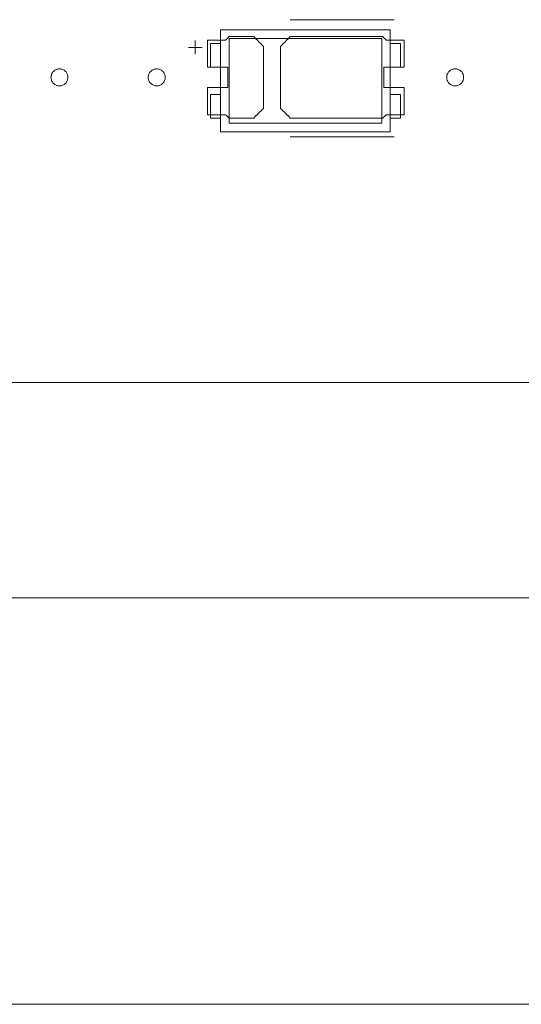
# Model space of a CAD drawing. Header units: inches. Extents: x -36 to 647, y 177 to 609.
# Tile 209 of 256: x 426 to 441, y 534 to 564. Entities that reach past the tile are written whole.
import ezdxf

# ---------------------------------------------------------------- set-up
doc = ezdxf.new("R2010")
doc.units = ezdxf.units.IN
doc.header["$MEASUREMENT"] = 0
doc.layers.add('1', color=7, linetype='Continuous')

# ---------------------------------------------------------------- blocks, each defined once
blk = doc.blocks.new('block 5')
at = {"layer": '1', "color": 8, "lineweight": 18, "true_color": 0x808080}
blk.add_lwpolyline([(-20.677, 546.464), (552.022, 546.464)], dxfattribs=at)
blk = doc.blocks.new('block 215')
at = {"layer": '1', "color": 155, "lineweight": 18, "true_color": 0x4c7299}
blk.add_lwpolyline([(437.077, 560.45), (432.577, 560.45)], dxfattribs=at)
blk = doc.blocks.new('block 216')
at = {"layer": '1', "color": 155, "lineweight": 18, "true_color": 0x4c7299}
blk.add_lwpolyline([(437.077, 562.95), (437.077, 560.45)], dxfattribs=at)
blk = doc.blocks.new('block 217')
at = {"layer": '1', "color": 155, "lineweight": 18, "true_color": 0x4c7299}
blk.add_lwpolyline([(432.577, 562.95), (437.077, 562.95)], dxfattribs=at)
blk = doc.blocks.new('block 218')
at = {"layer": '1', "color": 155, "lineweight": 18, "true_color": 0x4c7299}
blk.add_lwpolyline([(432.327, 563.2), (432.327, 560.2)], dxfattribs=at)
blk = doc.blocks.new('block 219')
at = {"layer": '1', "color": 155, "lineweight": 18, "true_color": 0x4c7299}
blk.add_lwpolyline([(432.327, 560.2), (437.327, 560.2)], dxfattribs=at)
blk = doc.blocks.new('block 220')
at = {"layer": '1', "color": 155, "lineweight": 18, "true_color": 0x4c7299}
blk.add_lwpolyline([(437.327, 560.2), (437.327, 563.2)], dxfattribs=at)
blk = doc.blocks.new('block 221')
at = {"layer": '1', "color": 155, "lineweight": 18, "true_color": 0x4c7299}
blk.add_lwpolyline([(432.577, 560.45), (432.577, 562.95)], dxfattribs=at)
blk = doc.blocks.new('block 222')
at = {"layer": '1', "color": 155, "lineweight": 18, "true_color": 0x4c7299}
blk.add_lwpolyline([(432.027, 560.6), (432.327, 560.6)], dxfattribs=at)
blk = doc.blocks.new('block 223')
at = {"layer": '1', "color": 155, "lineweight": 18, "true_color": 0x4c7299}
blk.add_lwpolyline([(437.627, 562.8), (437.327, 562.8)], dxfattribs=at)
blk = doc.blocks.new('block 224')
at = {"layer": '1', "color": 155, "lineweight": 18, "true_color": 0x4c7299}
blk.add_lwpolyline([(437.627, 562.1), (437.627, 562.8)], dxfattribs=at)
blk = doc.blocks.new('block 225')
at = {"layer": '1', "color": 155, "lineweight": 18, "true_color": 0x4c7299}
blk.add_lwpolyline([(437.627, 560.6), (437.327, 560.6)], dxfattribs=at)
blk = doc.blocks.new('block 226')
at = {"layer": '1', "color": 155, "lineweight": 18, "true_color": 0x4c7299}
blk.add_lwpolyline([(432.327, 562.1), (432.027, 562.1)], dxfattribs=at)
blk = doc.blocks.new('block 227')
at = {"layer": '1', "color": 155, "lineweight": 18, "true_color": 0x4c7299}
blk.add_lwpolyline([(432.027, 562.1), (432.027, 562.8)], dxfattribs=at)
blk = doc.blocks.new('block 228')
at = {"layer": '1', "color": 155, "lineweight": 18, "true_color": 0x4c7299}
blk.add_lwpolyline([(437.327, 562.1), (437.627, 562.1)], dxfattribs=at)
blk = doc.blocks.new('block 229')
at = {"layer": '1', "color": 155, "lineweight": 18, "true_color": 0x4c7299}
blk.add_lwpolyline([(437.327, 561.3), (437.627, 561.3)], dxfattribs=at)
blk = doc.blocks.new('block 230')
at = {"layer": '1', "color": 155, "lineweight": 18, "true_color": 0x4c7299}
blk.add_lwpolyline([(437.627, 561.3), (437.627, 560.6)], dxfattribs=at)
blk = doc.blocks.new('block 231')
at = {"layer": '1', "color": 155, "lineweight": 18, "true_color": 0x4c7299}
blk.add_lwpolyline([(437.327, 563.2), (432.327, 563.2)], dxfattribs=at)
blk = doc.blocks.new('block 232')
at = {"layer": '1', "color": 155, "lineweight": 18, "true_color": 0x4c7299}
blk.add_lwpolyline([(432.027, 561.3), (432.027, 560.6)], dxfattribs=at)
blk = doc.blocks.new('block 233')
at = {"layer": '1', "color": 155, "lineweight": 18, "true_color": 0x4c7299}
blk.add_lwpolyline([(432.327, 561.3), (432.027, 561.3)], dxfattribs=at)
blk = doc.blocks.new('block 334')
at = {"layer": '1', "color": 155, "lineweight": 18, "true_color": 0x4c7299}
blk.add_lwpolyline([(432.027, 562.8), (432.327, 562.8)], dxfattribs=at)
blk = doc.blocks.new('block 822')
at = {"layer": '1', "color": 155, "lineweight": 18, "true_color": 0x4c7299}
blk.add_lwpolyline([(515.792, 552.814), (406.905, 552.814)], dxfattribs=at)
blk = doc.blocks.new('block 1726')
at = {"layer": '1', "color": 18, "lineweight": 13, "true_color": 0x4c0000}
blk.add_lwpolyline([(437.441, 560.049), (434.381, 560.049)], dxfattribs=at)
blk = doc.blocks.new('block 1741')
at = {"layer": '1', "color": 18, "lineweight": 13, "true_color": 0x4c0000}
blk.add_lwpolyline([(437.441, 560.049), (434.381, 560.049)], dxfattribs=at)
blk = doc.blocks.new('block 1767')
at = {"layer": '1', "color": 18, "lineweight": 13, "true_color": 0x4c0000}
blk.add_lwpolyline([(515.792, 552.814), (406.905, 552.814)], dxfattribs=at)
blk = doc.blocks.new('block 1772')
at = {"layer": '1', "color": 18, "lineweight": 13, "true_color": 0x4c0000}
blk.add_lwpolyline([(515.792, 552.814), (406.905, 552.814)], dxfattribs=at)
blk = doc.blocks.new('block 1865')
at = {"layer": '1', "color": 18, "lineweight": 13, "true_color": 0x4c0000}
blk.add_lwpolyline([(431.381, 562.683), (431.781, 562.683)], dxfattribs=at)
blk = doc.blocks.new('block 1868')
at = {"layer": '1', "color": 18, "lineweight": 13, "true_color": 0x4c0000}
blk.add_lwpolyline([(437.441, 563.502), (434.381, 563.502)], dxfattribs=at)
blk = doc.blocks.new('block 1876')
at = {"layer": '1', "color": 18, "lineweight": 13, "true_color": 0x4c0000}
blk.add_lwpolyline([(431.58, 562.484), (431.58, 562.884)], dxfattribs=at)
blk = doc.blocks.new('block 1882')
at = {"layer": '1', "color": 18, "lineweight": 13, "true_color": 0x4c0000}
blk.add_lwpolyline([(437.441, 563.502), (434.381, 563.502)], dxfattribs=at)
blk = doc.blocks.new('block 1892')
at = {"layer": '1', "color": 18, "lineweight": 13, "true_color": 0x4c0000}
blk.add_lwpolyline([(431.381, 562.683), (431.781, 562.683)], dxfattribs=at)
blk = doc.blocks.new('block 1898')
at = {"layer": '1', "color": 18, "lineweight": 13, "true_color": 0x4c0000}
blk.add_lwpolyline([(431.58, 562.484), (431.58, 562.884)], dxfattribs=at)
blk = doc.blocks.new('block 6740')
at = {"layer": '1', "color": 18, "lineweight": 13, "true_color": 0x4c0000}
blk.add_lwpolyline([(520.715, 552.814), (519.784, 554.688), (517.588, 555.467), (515.879, 553.884), (515.683, 552.814), (514.514, 552.814), (495.812, 552.814), (421.002, 552.814), (411.651, 552.814), (406.976, 552.814), (406.139, 554.955), (403.846, 555.362), (402.42, 553.522), (401.942, 552.814), (400.773, 552.814), (396.097, 552.814), (386.746, 552.814), (349.342, 552.814), (311.937, 552.814), (293.235, 552.814)], dxfattribs=at)
blk = doc.blocks.new('block 6760')
at = {"layer": '1', "color": 18, "lineweight": 13, "true_color": 0x4c0000}
blk.add_open_spline([(433.302, 563.002), (433.398, 562.906), (433.495, 562.81), (433.591, 562.714), (433.591, 562.106), (433.591, 561.498), (433.591, 560.89), (433.495, 560.794), (433.398, 560.698), (433.302, 560.602), (433.061, 560.602), (432.82, 560.602), (432.579, 560.602), (432.543, 560.635), (432.507, 560.668), (432.471, 560.702), (432.295, 560.702), (432.118, 560.702), (431.941, 560.702), (431.941, 560.968), (431.941, 561.235), (431.941, 561.502), (432.141, 561.502), (432.341, 561.502), (432.541, 561.502), (432.541, 561.702), (432.541, 561.902), (432.541, 562.102), (432.341, 562.102), (432.141, 562.102), (431.941, 562.102), (431.941, 562.368), (431.941, 562.635), (431.941, 562.902), (432.118, 562.902), (432.295, 562.902), (432.471, 562.902), (432.507, 562.935), (432.543, 562.968), (432.579, 563.002), (432.82, 563.002), (433.061, 563.002), (433.302, 563.002)], degree=3, knots=[0, 0, 0, 0, 1, 1, 1, 2, 2, 2, 3, 3, 3, 4, 4, 4, 5, 5, 5, 6, 6, 6, 7, 7, 7, 8, 8, 8, 9, 9, 9, 10, 10, 10, 11, 11, 11, 12, 12, 12, 13, 13, 13, 14, 14, 14, 14], dxfattribs=at)
blk = doc.blocks.new('block 6795')
at = {"layer": '1', "color": 18, "lineweight": 13, "true_color": 0x4c0000}
blk.add_open_spline([(437.741, 562.102), (437.741, 562.368), (437.741, 562.635), (437.741, 562.902), (437.564, 562.902), (437.388, 562.902), (437.211, 562.902), (437.175, 562.935), (437.14, 562.968), (437.104, 563.002), (436.196, 563.002), (435.289, 563.002), (434.381, 563.002), (434.284, 562.906), (434.188, 562.81), (434.091, 562.714), (434.091, 562.106), (434.091, 561.498), (434.091, 560.89), (434.188, 560.794), (434.284, 560.698), (434.381, 560.602), (435.289, 560.602), (436.196, 560.602), (437.104, 560.602), (437.14, 560.635), (437.175, 560.668), (437.211, 560.702), (437.388, 560.702), (437.564, 560.702), (437.741, 560.702), (437.741, 560.968), (437.741, 561.235), (437.741, 561.502), (437.541, 561.502), (437.341, 561.502), (437.141, 561.502), (437.141, 561.702), (437.141, 561.902), (437.141, 562.102), (437.341, 562.102), (437.541, 562.102), (437.741, 562.102)], degree=3, knots=[0, 0, 0, 0, 1, 1, 1, 2, 2, 2, 3, 3, 3, 4, 4, 4, 5, 5, 5, 6, 6, 6, 7, 7, 7, 8, 8, 8, 9, 9, 9, 10, 10, 10, 11, 11, 11, 12, 12, 12, 13, 13, 13, 14, 14, 14, 14], dxfattribs=at)
blk = doc.blocks.new('block 6808')
at = {"layer": '1', "color": 18, "lineweight": 13, "true_color": 0x4c0000}
blk.add_open_spline([(433.302, 563.002), (433.398, 562.906), (433.495, 562.81), (433.591, 562.714), (433.591, 562.106), (433.591, 561.498), (433.591, 560.89), (433.495, 560.794), (433.398, 560.698), (433.302, 560.602), (433.061, 560.602), (432.82, 560.602), (432.579, 560.602), (432.543, 560.635), (432.507, 560.668), (432.471, 560.702), (432.295, 560.702), (432.118, 560.702), (431.941, 560.702), (431.941, 560.968), (431.941, 561.235), (431.941, 561.502), (432.141, 561.502), (432.341, 561.502), (432.541, 561.502), (432.541, 561.702), (432.541, 561.902), (432.541, 562.102), (432.341, 562.102), (432.141, 562.102), (431.941, 562.102), (431.941, 562.368), (431.941, 562.635), (431.941, 562.902), (432.118, 562.902), (432.295, 562.902), (432.471, 562.902), (432.507, 562.935), (432.543, 562.968), (432.579, 563.002), (432.82, 563.002), (433.061, 563.002), (433.302, 563.002)], degree=3, knots=[0, 0, 0, 0, 1, 1, 1, 2, 2, 2, 3, 3, 3, 4, 4, 4, 5, 5, 5, 6, 6, 6, 7, 7, 7, 8, 8, 8, 9, 9, 9, 10, 10, 10, 11, 11, 11, 12, 12, 12, 13, 13, 13, 14, 14, 14, 14], dxfattribs=at)
blk = doc.blocks.new('block 6871')
at = {"layer": '1', "color": 18, "lineweight": 13, "true_color": 0x4c0000}
blk.add_open_spline([(437.741, 562.102), (437.741, 562.368), (437.741, 562.635), (437.741, 562.902), (437.564, 562.902), (437.388, 562.902), (437.211, 562.902), (437.175, 562.935), (437.14, 562.968), (437.104, 563.002), (436.196, 563.002), (435.289, 563.002), (434.381, 563.002), (434.284, 562.906), (434.188, 562.81), (434.091, 562.714), (434.091, 562.106), (434.091, 561.498), (434.091, 560.89), (434.188, 560.794), (434.284, 560.698), (434.381, 560.602), (435.289, 560.602), (436.196, 560.602), (437.104, 560.602), (437.14, 560.635), (437.175, 560.668), (437.211, 560.702), (437.388, 560.702), (437.564, 560.702), (437.741, 560.702), (437.741, 560.968), (437.741, 561.235), (437.741, 561.502), (437.541, 561.502), (437.341, 561.502), (437.141, 561.502), (437.141, 561.702), (437.141, 561.902), (437.141, 562.102), (437.341, 562.102), (437.541, 562.102), (437.741, 562.102)], degree=3, knots=[0, 0, 0, 0, 1, 1, 1, 2, 2, 2, 3, 3, 3, 4, 4, 4, 5, 5, 5, 6, 6, 6, 7, 7, 7, 8, 8, 8, 9, 9, 9, 10, 10, 10, 11, 11, 11, 12, 12, 12, 13, 13, 13, 14, 14, 14, 14], dxfattribs=at)
blk = doc.blocks.new('block 6924')
at = {"layer": '1', "color": 18, "lineweight": 13, "true_color": 0x4c0000}
blk.add_open_spline([(433.302, 563.002), (433.398, 562.906), (433.495, 562.81), (433.591, 562.714), (433.591, 562.106), (433.591, 561.498), (433.591, 560.89), (433.495, 560.794), (433.398, 560.698), (433.302, 560.602), (433.061, 560.602), (432.82, 560.602), (432.579, 560.602), (432.543, 560.635), (432.507, 560.668), (432.471, 560.702), (432.295, 560.702), (432.118, 560.702), (431.941, 560.702), (431.941, 560.968), (431.941, 561.235), (431.941, 561.502), (432.141, 561.502), (432.341, 561.502), (432.541, 561.502), (432.541, 561.702), (432.541, 561.902), (432.541, 562.102), (432.341, 562.102), (432.141, 562.102), (431.941, 562.102), (431.941, 562.368), (431.941, 562.635), (431.941, 562.902), (432.118, 562.902), (432.295, 562.902), (432.471, 562.902), (432.507, 562.935), (432.543, 562.968), (432.579, 563.002), (432.82, 563.002), (433.061, 563.002), (433.302, 563.002)], degree=3, knots=[0, 0, 0, 0, 1, 1, 1, 2, 2, 2, 3, 3, 3, 4, 4, 4, 5, 5, 5, 6, 6, 6, 7, 7, 7, 8, 8, 8, 9, 9, 9, 10, 10, 10, 11, 11, 11, 12, 12, 12, 13, 13, 13, 14, 14, 14, 14], dxfattribs=at)
blk = doc.blocks.new('block 7001')
at = {"layer": '1', "color": 18, "lineweight": 13, "true_color": 0x4c0000}
blk.add_open_spline([(437.741, 562.102), (437.741, 562.368), (437.741, 562.635), (437.741, 562.902), (437.564, 562.902), (437.388, 562.902), (437.211, 562.902), (437.175, 562.935), (437.14, 562.968), (437.104, 563.002), (436.196, 563.002), (435.289, 563.002), (434.381, 563.002), (434.284, 562.906), (434.188, 562.81), (434.091, 562.714), (434.091, 562.106), (434.091, 561.498), (434.091, 560.89), (434.188, 560.794), (434.284, 560.698), (434.381, 560.602), (435.289, 560.602), (436.196, 560.602), (437.104, 560.602), (437.14, 560.635), (437.175, 560.668), (437.211, 560.702), (437.388, 560.702), (437.564, 560.702), (437.741, 560.702), (437.741, 560.968), (437.741, 561.235), (437.741, 561.502), (437.541, 561.502), (437.341, 561.502), (437.141, 561.502), (437.141, 561.702), (437.141, 561.902), (437.141, 562.102), (437.341, 562.102), (437.541, 562.102), (437.741, 562.102)], degree=3, knots=[0, 0, 0, 0, 1, 1, 1, 2, 2, 2, 3, 3, 3, 4, 4, 4, 5, 5, 5, 6, 6, 6, 7, 7, 7, 8, 8, 8, 9, 9, 9, 10, 10, 10, 11, 11, 11, 12, 12, 12, 13, 13, 13, 14, 14, 14, 14], dxfattribs=at)
blk = doc.blocks.new('block 7060')
at = {"layer": '1', "color": 18, "lineweight": 13, "true_color": 0x4c0000}
blk.add_open_spline([(433.302, 563.002), (433.398, 562.906), (433.495, 562.81), (433.591, 562.714), (433.591, 562.106), (433.591, 561.498), (433.591, 560.89), (433.495, 560.794), (433.398, 560.698), (433.302, 560.602), (433.061, 560.602), (432.82, 560.602), (432.579, 560.602), (432.543, 560.635), (432.507, 560.668), (432.471, 560.702), (432.295, 560.702), (432.118, 560.702), (431.941, 560.702), (431.941, 560.968), (431.941, 561.235), (431.941, 561.502), (432.141, 561.502), (432.341, 561.502), (432.541, 561.502), (432.541, 561.702), (432.541, 561.902), (432.541, 562.102), (432.341, 562.102), (432.141, 562.102), (431.941, 562.102), (431.941, 562.368), (431.941, 562.635), (431.941, 562.902), (432.118, 562.902), (432.295, 562.902), (432.471, 562.902), (432.507, 562.935), (432.543, 562.968), (432.579, 563.002), (432.82, 563.002), (433.061, 563.002), (433.302, 563.002)], degree=3, knots=[0, 0, 0, 0, 1, 1, 1, 2, 2, 2, 3, 3, 3, 4, 4, 4, 5, 5, 5, 6, 6, 6, 7, 7, 7, 8, 8, 8, 9, 9, 9, 10, 10, 10, 11, 11, 11, 12, 12, 12, 13, 13, 13, 14, 14, 14, 14], dxfattribs=at)
blk = doc.blocks.new('block 7091')
at = {"layer": '1', "color": 18, "lineweight": 13, "true_color": 0x4c0000}
blk.add_open_spline([(437.741, 562.102), (437.741, 562.368), (437.741, 562.635), (437.741, 562.902), (437.564, 562.902), (437.388, 562.902), (437.211, 562.902), (437.175, 562.935), (437.14, 562.968), (437.104, 563.002), (436.196, 563.002), (435.289, 563.002), (434.381, 563.002), (434.284, 562.906), (434.188, 562.81), (434.091, 562.714), (434.091, 562.106), (434.091, 561.498), (434.091, 560.89), (434.188, 560.794), (434.284, 560.698), (434.381, 560.602), (435.289, 560.602), (436.196, 560.602), (437.104, 560.602), (437.14, 560.635), (437.175, 560.668), (437.211, 560.702), (437.388, 560.702), (437.564, 560.702), (437.741, 560.702), (437.741, 560.968), (437.741, 561.235), (437.741, 561.502), (437.541, 561.502), (437.341, 561.502), (437.141, 561.502), (437.141, 561.702), (437.141, 561.902), (437.141, 562.102), (437.341, 562.102), (437.541, 562.102), (437.741, 562.102)], degree=3, knots=[0, 0, 0, 0, 1, 1, 1, 2, 2, 2, 3, 3, 3, 4, 4, 4, 5, 5, 5, 6, 6, 6, 7, 7, 7, 8, 8, 8, 9, 9, 9, 10, 10, 10, 11, 11, 11, 12, 12, 12, 13, 13, 13, 14, 14, 14, 14], dxfattribs=at)
blk = doc.blocks.new('block 7124')
at = {"layer": '1', "color": 18, "lineweight": 13, "true_color": 0x4c0000}
blk.add_lwpolyline([(520.715, 552.814), (519.784, 554.688), (517.588, 555.467), (515.879, 553.884), (515.683, 552.814), (514.514, 552.814), (495.812, 552.814), (421.002, 552.814), (411.651, 552.814), (406.976, 552.814), (406.139, 554.955), (403.846, 555.362), (402.42, 553.522), (401.942, 552.814), (400.773, 552.814), (396.097, 552.814), (386.746, 552.814), (349.342, 552.814), (311.937, 552.814), (293.235, 552.814)], dxfattribs=at)
blk = doc.blocks.new('block 7309')
at = {"layer": '1', "color": 18, "lineweight": 13, "true_color": 0x4c0000}
blk.add_lwpolyline([(427.324, 561.802), (427.326, 561.825), (427.329, 561.849), (427.335, 561.873), (427.343, 561.897), (427.354, 561.919), (427.367, 561.941), (427.382, 561.961), (427.398, 561.979), (427.417, 561.996), (427.436, 562.01), (427.456, 562.022), (427.478, 562.032), (427.501, 562.041), (427.525, 562.047), (427.549, 562.051), (427.574, 562.052), (427.6, 562.051), (427.624, 562.047), (427.648, 562.041), (427.671, 562.032), (427.693, 562.022), (427.713, 562.01), (427.732, 561.996), (427.751, 561.979), (427.767, 561.961), (427.782, 561.941), (427.795, 561.919), (427.806, 561.897), (427.814, 561.873), (427.82, 561.849), (427.823, 561.825), (427.825, 561.802), (427.823, 561.778), (427.82, 561.754), (427.814, 561.73), (427.806, 561.707), (427.795, 561.684), (427.782, 561.662), (427.767, 561.642), (427.751, 561.624), (427.732, 561.608), (427.713, 561.593), (427.693, 561.581), (427.671, 561.571), (427.648, 561.563), (427.624, 561.557), (427.6, 561.553), (427.574, 561.552), (427.549, 561.553), (427.525, 561.557), (427.501, 561.563), (427.478, 561.571), (427.456, 561.581), (427.436, 561.593), (427.417, 561.608), (427.398, 561.624), (427.382, 561.642), (427.367, 561.662), (427.354, 561.684), (427.343, 561.707), (427.335, 561.73), (427.329, 561.754), (427.326, 561.778), (427.324, 561.802)], dxfattribs=at)
blk = doc.blocks.new('block 7310')
at = {"layer": '1', "color": 18, "lineweight": 13, "true_color": 0x4c0000}
blk.add_lwpolyline([(438.991, 561.802), (438.992, 561.825), (438.996, 561.849), (439.002, 561.873), (439.01, 561.897), (439.021, 561.919), (439.033, 561.941), (439.048, 561.961), (439.065, 561.979), (439.083, 561.996), (439.103, 562.01), (439.123, 562.022), (439.145, 562.032), (439.167, 562.041), (439.191, 562.047), (439.216, 562.051), (439.241, 562.052), (439.266, 562.051), (439.291, 562.047), (439.315, 562.041), (439.338, 562.032), (439.359, 562.022), (439.38, 562.01), (439.399, 561.996), (439.417, 561.979), (439.434, 561.961), (439.449, 561.941), (439.462, 561.919), (439.473, 561.897), (439.481, 561.873), (439.487, 561.849), (439.49, 561.825), (439.491, 561.802), (439.49, 561.778), (439.487, 561.754), (439.481, 561.73), (439.473, 561.707), (439.462, 561.684), (439.449, 561.662), (439.434, 561.642), (439.417, 561.624), (439.399, 561.608), (439.38, 561.593), (439.359, 561.581), (439.338, 561.571), (439.315, 561.563), (439.291, 561.557), (439.266, 561.553), (439.241, 561.552), (439.216, 561.553), (439.191, 561.557), (439.167, 561.563), (439.145, 561.571), (439.123, 561.581), (439.103, 561.593), (439.083, 561.608), (439.065, 561.624), (439.048, 561.642), (439.033, 561.662), (439.021, 561.684), (439.01, 561.707), (439.002, 561.73), (438.996, 561.754), (438.992, 561.778), (438.991, 561.802)], dxfattribs=at)
blk = doc.blocks.new('block 7324')
at = {"layer": '1', "color": 18, "lineweight": 13, "true_color": 0x4c0000}
blk.add_lwpolyline([(438.991, 561.802), (438.992, 561.825), (438.996, 561.849), (439.002, 561.873), (439.01, 561.897), (439.021, 561.919), (439.033, 561.941), (439.048, 561.961), (439.065, 561.979), (439.083, 561.996), (439.103, 562.01), (439.123, 562.022), (439.145, 562.032), (439.167, 562.041), (439.191, 562.047), (439.216, 562.051), (439.241, 562.052), (439.266, 562.051), (439.291, 562.047), (439.315, 562.041), (439.338, 562.032), (439.359, 562.022), (439.38, 562.01), (439.399, 561.996), (439.417, 561.979), (439.434, 561.961), (439.449, 561.941), (439.462, 561.919), (439.473, 561.897), (439.481, 561.873), (439.487, 561.849), (439.49, 561.825), (439.491, 561.802), (439.49, 561.778), (439.487, 561.754), (439.481, 561.73), (439.473, 561.707), (439.462, 561.684), (439.449, 561.662), (439.434, 561.642), (439.417, 561.624), (439.399, 561.608), (439.38, 561.593), (439.359, 561.581), (439.338, 561.571), (439.315, 561.563), (439.291, 561.557), (439.266, 561.553), (439.241, 561.552), (439.216, 561.553), (439.191, 561.557), (439.167, 561.563), (439.145, 561.571), (439.123, 561.581), (439.103, 561.593), (439.083, 561.608), (439.065, 561.624), (439.048, 561.642), (439.033, 561.662), (439.021, 561.684), (439.01, 561.707), (439.002, 561.73), (438.996, 561.754), (438.992, 561.778), (438.991, 561.802)], dxfattribs=at)
blk = doc.blocks.new('block 7330')
at = {"layer": '1', "color": 18, "lineweight": 13, "true_color": 0x4c0000}
blk.add_lwpolyline([(430.191, 561.802), (430.192, 561.825), (430.196, 561.849), (430.202, 561.873), (430.21, 561.897), (430.221, 561.919), (430.233, 561.941), (430.248, 561.961), (430.265, 561.979), (430.283, 561.996), (430.303, 562.01), (430.323, 562.022), (430.345, 562.032), (430.367, 562.041), (430.391, 562.047), (430.416, 562.051), (430.441, 562.052), (430.466, 562.051), (430.491, 562.047), (430.515, 562.041), (430.538, 562.032), (430.559, 562.022), (430.58, 562.01), (430.599, 561.996), (430.617, 561.979), (430.634, 561.961), (430.649, 561.941), (430.662, 561.919), (430.673, 561.897), (430.681, 561.873), (430.687, 561.849), (430.69, 561.825), (430.691, 561.802), (430.69, 561.778), (430.687, 561.754), (430.681, 561.73), (430.673, 561.707), (430.662, 561.684), (430.649, 561.662), (430.634, 561.642), (430.617, 561.624), (430.599, 561.608), (430.58, 561.593), (430.559, 561.581), (430.538, 561.571), (430.515, 561.563), (430.491, 561.557), (430.466, 561.553), (430.441, 561.552), (430.416, 561.553), (430.391, 561.557), (430.367, 561.563), (430.345, 561.571), (430.323, 561.581), (430.303, 561.593), (430.283, 561.608), (430.265, 561.624), (430.248, 561.642), (430.233, 561.662), (430.221, 561.684), (430.21, 561.707), (430.202, 561.73), (430.196, 561.754), (430.192, 561.778), (430.191, 561.802)], dxfattribs=at)
blk = doc.blocks.new('block 7335')
at = {"layer": '1', "color": 18, "lineweight": 13, "true_color": 0x4c0000}
blk.add_lwpolyline([(427.324, 561.802), (427.326, 561.825), (427.329, 561.849), (427.335, 561.873), (427.343, 561.897), (427.354, 561.919), (427.367, 561.941), (427.382, 561.961), (427.398, 561.979), (427.417, 561.996), (427.436, 562.01), (427.456, 562.022), (427.478, 562.032), (427.501, 562.041), (427.525, 562.047), (427.549, 562.051), (427.574, 562.052), (427.6, 562.051), (427.624, 562.047), (427.648, 562.041), (427.671, 562.032), (427.693, 562.022), (427.713, 562.01), (427.732, 561.996), (427.751, 561.979), (427.767, 561.961), (427.782, 561.941), (427.795, 561.919), (427.806, 561.897), (427.814, 561.873), (427.82, 561.849), (427.823, 561.825), (427.825, 561.802), (427.823, 561.778), (427.82, 561.754), (427.814, 561.73), (427.806, 561.707), (427.795, 561.684), (427.782, 561.662), (427.767, 561.642), (427.751, 561.624), (427.732, 561.608), (427.713, 561.593), (427.693, 561.581), (427.671, 561.571), (427.648, 561.563), (427.624, 561.557), (427.6, 561.553), (427.574, 561.552), (427.549, 561.553), (427.525, 561.557), (427.501, 561.563), (427.478, 561.571), (427.456, 561.581), (427.436, 561.593), (427.417, 561.608), (427.398, 561.624), (427.382, 561.642), (427.367, 561.662), (427.354, 561.684), (427.343, 561.707), (427.335, 561.73), (427.329, 561.754), (427.326, 561.778), (427.324, 561.802)], dxfattribs=at)
blk = doc.blocks.new('block 7337')
at = {"layer": '1', "color": 18, "lineweight": 13, "true_color": 0x4c0000}
blk.add_lwpolyline([(430.191, 561.802), (430.192, 561.825), (430.196, 561.849), (430.202, 561.873), (430.21, 561.897), (430.221, 561.919), (430.233, 561.941), (430.248, 561.961), (430.265, 561.979), (430.283, 561.996), (430.303, 562.01), (430.323, 562.022), (430.345, 562.032), (430.367, 562.041), (430.391, 562.047), (430.416, 562.051), (430.441, 562.052), (430.466, 562.051), (430.491, 562.047), (430.515, 562.041), (430.538, 562.032), (430.559, 562.022), (430.58, 562.01), (430.599, 561.996), (430.617, 561.979), (430.634, 561.961), (430.649, 561.941), (430.662, 561.919), (430.673, 561.897), (430.681, 561.873), (430.687, 561.849), (430.69, 561.825), (430.691, 561.802), (430.69, 561.778), (430.687, 561.754), (430.681, 561.73), (430.673, 561.707), (430.662, 561.684), (430.649, 561.662), (430.634, 561.642), (430.617, 561.624), (430.599, 561.608), (430.58, 561.593), (430.559, 561.581), (430.538, 561.571), (430.515, 561.563), (430.491, 561.557), (430.466, 561.553), (430.441, 561.552), (430.416, 561.553), (430.391, 561.557), (430.367, 561.563), (430.345, 561.571), (430.323, 561.581), (430.303, 561.593), (430.283, 561.608), (430.265, 561.624), (430.248, 561.642), (430.233, 561.662), (430.221, 561.684), (430.21, 561.707), (430.202, 561.73), (430.196, 561.754), (430.192, 561.778), (430.191, 561.802)], dxfattribs=at)
blk = doc.blocks.new('block 10029')
at = {"layer": '1', "color": 35, "lineweight": 13, "true_color": 0x99724c}
blk.add_lwpolyline([(404.655, 534.491), (518.042, 534.491)], dxfattribs=at)

msp = doc.modelspace()

# ---------------------------------------------------------------- block references
at = {"layer": '1'}
for name in ['block 6740', 'block 7124', 'block 1868', 'block 1882', 'block 218', 'block 231', 'block 220', 'block 1876', 'block 1898', 'block 6760', 'block 6808', 'block 6924', 'block 7060', 'block 217', 'block 221', 'block 6795', 'block 6871', 'block 7001', 'block 7091', 'block 216', 'block 1865', 'block 1892', 'block 227', 'block 334', 'block 223', 'block 224', 'block 7309', 'block 7335', 'block 7330', 'block 7337', 'block 226', 'block 228', 'block 7310', 'block 7324', 'block 232', 'block 233', 'block 229', 'block 230', 'block 222', 'block 225', 'block 215', 'block 219', 'block 1726', 'block 1741', 'block 822', 'block 1767', 'block 1772', 'block 5', 'block 10029']:
    msp.add_blockref(name, (0, 0), dxfattribs=at)

doc.saveas('drawing.dxf')
